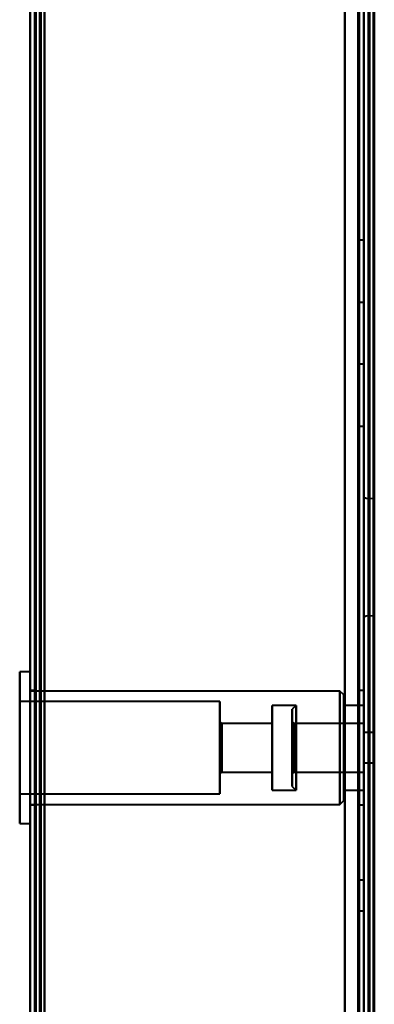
# Model space of a CAD drawing. Header units: millimetres. Extents: x -1087 to 1688, y -120 to 1171.
# Tile 26 of 90: x -691 to -654, y 569 to 672. Entities that reach past the tile are written whole.
import ezdxf

# ---------------------------------------------------------------- set-up
doc = ezdxf.new("R2010")
doc.units = ezdxf.units.MM
doc.layers.add('A-GENM', color=13, linetype='Continuous', lineweight=40)
doc.layers.add('G-IMPT', color=8, linetype='Continuous', lineweight=40)

# ---------------------------------------------------------------- blocks, each defined once
blk = doc.blocks.new('Maintenance r21 - Maintenance r21-769076-Arrière')
at = {"layer": 'A-GENM'}
for p, q in [((-690, 0), (-690, 1098)), ((-690, 1098), (-690, 0))]:
    blk.add_line(p, q, dxfattribs=at)
blk = doc.blocks.new('NEXA 1500 CALQUES_dwg-769064-Arrière')
at = {"layer": 'G-IMPT'}
for p, q in [((-689.5, 1097.27), (-689.5, 129.47)), ((-690, 1062.77), (-690, 128.97)), ((-655, 1062.77), (-655, 128.97)), ((-655, 129.47), (-655, 1062.27)), ((-655, 649.12), (-655.5, 649.12)), ((-655.5, 645.87), (-655.5, 649.12)), ((-655.5, 649.12), (-655.5, 645.87)), ((-655, 645.87), (-655, 649.12)), ((-655, 649.12), (-655, 645.87)), ((-655.5, 642.62), (-655.5, 645.87)), ((-655.5, 645.87), (-655.5, 642.62)), ((-655, 642.62), (-655, 645.87)), ((-655, 645.87), (-655, 642.62)), ((-655.5, 642.62), (-655, 642.62)), ((-655, 636.12), (-655.5, 636.12)), ((-655.5, 632.87), (-655.5, 636.12)), ((-655.5, 636.12), (-655.5, 632.87)), ((-655, 632.87), (-655, 636.12)), ((-655, 636.12), (-655, 632.87)), ((-655.5, 629.62), (-655.5, 632.87)), ((-655.5, 632.87), (-655.5, 629.62)), ((-655, 629.62), (-655, 632.87)), ((-655, 632.87), (-655, 629.62)), ((-655.5, 629.62), (-655, 629.62)), ((-655, 609.56), (-655, 622.18)), ((-655, 609.56), (-655, 622.18)), ((-655, 622.18), (-655, 615.87)), ((-654, 621.98), (-654.52, 622.02)), ((-654.52, 615.87), (-654.52, 622.02)), ((-654.52, 615.87), (-654.52, 622.02)), ((-654.52, 622.02), (-654.52, 609.72)), ((-654.52, 622.02), (-654.52, 609.72)), ((-654, 609.76), (-654, 621.98)), ((-654, 609.76), (-654, 621.98)), ((-654, 621.98), (-654, 609.76)), ((-654, 621.98), (-654, 609.76)), ((-655, 615.87), (-655, 609.56)), ((-655, 615.87), (-655, 609.56)), ((-654.52, 609.72), (-654.52, 615.87)), ((-654.52, 609.72), (-654, 609.76)), ((-690, 603.82), (-691.1, 603.82)), ((-691.1, 603.82), (-691.1, 595.87)), ((-691.1, 595.87), (-691.1, 603.82)), ((-690, 603.82), (-690, 595.87)), ((-690, 595.87), (-690, 603.82)), ((-689.5, 601.87), (-690, 601.87)), ((-690, 601.87), (-690, 595.87)), ((-657.5, 601.82), (-690, 601.82)), ((-690, 595.87), (-690, 601.82)), ((-689.5, 595.87), (-689.5, 601.87)), ((-689.5, 601.87), (-689.5, 595.87)), ((-657.1, 601.42), (-657.5, 601.82)), ((-657.5, 595.87), (-657.5, 601.82)), ((-657.5, 601.82), (-657.5, 595.87)), ((-657.1, 595.87), (-657.1, 601.42)), ((-657.1, 601.42), (-657.1, 595.87)), ((-655, 601.87), (-655.5, 601.87)), ((-655.5, 601.87), (-655.5, 595.87)), ((-655.5, 595.87), (-655.5, 601.87)), ((-655, 601.87), (-655, 595.87)), ((-655, 595.87), (-655, 601.87)), ((-670.1, 600.72), (-691.1, 600.72)), ((-691.1, 600.72), (-691.1, 595.87)), ((-691.1, 595.87), (-691.1, 600.72)), ((-670.1, 600.72), (-670.1, 595.87)), ((-670.1, 595.87), (-670.1, 600.72)), ((-662.1, 600.32), (-664.6, 600.32)), ((-664.6, 600.32), (-664.6, 595.87)), ((-664.6, 595.87), (-664.6, 600.32)), ((-662.1, 600.32), (-662.5, 599.92)), ((-662.1, 600.32), (-662.1, 594.17)), ((-662.1, 595.87), (-662.1, 600.32)), ((-655, 600.32), (-657.1, 600.32)), ((-657.1, 600.32), (-657.1, 595.87)), ((-657.1, 595.87), (-657.1, 600.32)), ((-655, 600.32), (-655, 595.87)), ((-655, 595.87), (-655, 600.32)), ((-662.5, 599.92), (-662.5, 594.32)), ((-662.5, 594.32), (-662.5, 599.92)), ((-669.9, 598.42), (-670.1, 598.62)), ((-670.1, 598.62), (-670.1, 595.87)), ((-670.1, 595.87), (-670.1, 598.62)), ((-664.6, 598.42), (-669.9, 598.42)), ((-669.9, 598.42), (-669.9, 595.87)), ((-669.9, 595.87), (-669.9, 598.42)), ((-664.6, 598.42), (-664.6, 595.87)), ((-664.6, 595.87), (-664.6, 598.42)), ((-662.3, 598.42), (-662.5, 598.62)), ((-662.5, 598.62), (-662.5, 594.82)), ((-662.5, 594.82), (-662.5, 598.62)), ((-655, 598.42), (-662.3, 598.42)), ((-662.3, 598.42), (-662.3, 595.87)), ((-662.3, 594.9), (-662.3, 598.42)), ((-655, 598.42), (-655, 595.87)), ((-655, 595.87), (-655, 598.42)), ((-662.5, 597.42), (-662.5, 591.82)), ((-662.5, 591.82), (-662.5, 597.42)), ((-662.1, 597.58), (-662.1, 591.42)), ((-654, 597.47), (-655, 597.47)), ((-655, 597.47), (-655, 595.87)), ((-655, 595.87), (-655, 597.47)), ((-654, 597.47), (-654, 595.87)), ((-654, 595.87), (-654, 597.47)), ((-662.5, 596.93), (-662.5, 593.12)), ((-662.5, 593.12), (-662.5, 596.93)), ((-662.3, 593.32), (-662.3, 596.85)), ((-691.1, 595.87), (-691.1, 591.02)), ((-691.1, 595.87), (-691.1, 587.92)), ((-691.1, 591.02), (-691.1, 595.87)), ((-691.1, 587.92), (-691.1, 595.87)), ((-690, 589.92), (-690, 595.87)), ((-690, 595.87), (-690, 587.92)), ((-690, 595.87), (-690, 589.87)), ((-690, 595.87), (-690, 589.87)), ((-690, 587.92), (-690, 595.87)), ((-689.5, 589.87), (-689.5, 595.87)), ((-689.5, 595.87), (-689.5, 589.87)), ((-670.1, 595.87), (-670.1, 593.12)), ((-670.1, 595.87), (-670.1, 591.02)), ((-670.1, 593.12), (-670.1, 595.87)), ((-670.1, 591.02), (-670.1, 595.87)), ((-669.9, 595.87), (-669.9, 593.32)), ((-669.9, 593.32), (-669.9, 595.87)), ((-664.6, 595.87), (-664.6, 591.42)), ((-664.6, 591.42), (-664.6, 595.87)), ((-664.6, 595.87), (-664.6, 593.32)), ((-664.6, 593.32), (-664.6, 595.87)), ((-662.3, 595.87), (-662.3, 593.32)), ((-662.3, 595.87), (-662.3, 593.32)), ((-662.1, 594.17), (-662.1, 595.87)), ((-662.1, 591.42), (-662.1, 595.87)), ((-657.5, 589.92), (-657.5, 595.87)), ((-657.5, 595.87), (-657.5, 589.92)), ((-657.1, 590.32), (-657.1, 595.87)), ((-657.1, 595.87), (-657.1, 591.42)), ((-657.1, 595.87), (-657.1, 590.32)), ((-657.1, 591.42), (-657.1, 595.87)), ((-655.5, 595.87), (-655.5, 589.87)), ((-655.5, 589.87), (-655.5, 595.87)), ((-655, 595.87), (-655, 594.27)), ((-655, 595.87), (-655, 593.32)), ((-655, 594.27), (-655, 595.87)), ((-655, 593.32), (-655, 595.87)), ((-655, 595.87), (-655, 591.42)), ((-655, 595.87), (-655, 589.87)), ((-655, 591.42), (-655, 595.87)), ((-655, 589.87), (-655, 595.87)), ((-654, 595.87), (-654, 594.27)), ((-654, 594.27), (-654, 595.87)), ((-662.3, 593.32), (-662.3, 594.9)), ((-655, 594.27), (-654, 594.27)), ((-670.1, 593.12), (-669.9, 593.32)), ((-669.9, 593.32), (-664.6, 593.32)), ((-662.5, 593.12), (-662.3, 593.32)), ((-662.3, 593.32), (-655, 593.32)), ((-691.1, 591.02), (-670.1, 591.02)), ((-664.6, 591.42), (-662.1, 591.42)), ((-662.5, 591.82), (-662.1, 591.42)), ((-657.1, 591.42), (-655, 591.42)), ((-657.5, 589.92), (-657.1, 590.32)), ((-690, 589.92), (-657.5, 589.92)), ((-690, 589.87), (-689.5, 589.87)), ((-655.5, 589.87), (-655, 589.87)), ((-691.1, 587.92), (-690, 587.92)), ((-655, 581.97), (-655.5, 581.97)), ((-655, 581.97), (-655.5, 581.97)), ((-655, 581.97), (-655.5, 581.97)), ((-655, 581.97), (-655.5, 581.97)), ((-655.5, 580.37), (-655.5, 581.97)), ((-655.5, 580.37), (-655.5, 581.97)), ((-655.5, 580.37), (-655.5, 581.97)), ((-655.5, 580.37), (-655.5, 581.97)), ((-655.5, 581.97), (-655.5, 580.37)), ((-655.5, 581.97), (-655.5, 580.37)), ((-655.5, 581.97), (-655.5, 580.37)), ((-655.5, 581.97), (-655.5, 580.37)), ((-655, 580.37), (-655, 581.97)), ((-655, 580.37), (-655, 581.97)), ((-655, 580.37), (-655, 581.97)), ((-655, 580.37), (-655, 581.97)), ((-655, 581.97), (-655, 580.37)), ((-655, 581.97), (-655, 580.37)), ((-655, 581.97), (-655, 580.37)), ((-655, 581.97), (-655, 580.37)), ((-655.5, 578.77), (-655.5, 580.37)), ((-655.5, 578.77), (-655.5, 580.37)), ((-655.5, 578.77), (-655.5, 580.37)), ((-655.5, 578.77), (-655.5, 580.37)), ((-655.5, 580.37), (-655.5, 578.77)), ((-655.5, 580.37), (-655.5, 578.77)), ((-655.5, 580.37), (-655.5, 578.77)), ((-655.5, 580.37), (-655.5, 578.77)), ((-655, 578.77), (-655, 580.37)), ((-655, 578.77), (-655, 580.37)), ((-655, 578.77), (-655, 580.37)), ((-655, 578.77), (-655, 580.37)), ((-655, 580.37), (-655, 578.77)), ((-655, 580.37), (-655, 578.77)), ((-655, 580.37), (-655, 578.77)), ((-655, 580.37), (-655, 578.77)), ((-655.5, 578.77), (-655, 578.77)), ((-655.5, 578.77), (-655, 578.77)), ((-655.5, 578.77), (-655, 578.77)), ((-655.5, 578.77), (-655, 578.77))]:
    blk.add_line(p, q, dxfattribs=at)
at = {"layer": 'G-IMPT', "flags": 128}
for points in [[(-690, 128.97), (-690, 371.17), (-690, 613.37), (-690, 855.57), (-690, 1097.77)], [(-690, 1097.77), (-690, 855.57), (-690, 613.37), (-690, 371.17), (-690, 128.97)], [(-689.5, 128.97), (-689.5, 371.17), (-689.5, 613.37), (-689.5, 855.57), (-689.5, 1097.77)], [(-689.5, 1097.27), (-689.5, 855.32), (-689.5, 613.37), (-689.5, 371.42), (-689.5, 129.47)], [(-689.5, 129.47), (-689.5, 371.42), (-689.5, 613.37), (-689.5, 855.32), (-689.5, 1097.27)], [(-689.5, 1097.27), (-689.5, 855.32), (-689.5, 613.37), (-689.5, 371.42), (-689.5, 129.47)], [(-689.5, 129.47), (-689.5, 371.42), (-689.5, 613.37), (-689.5, 855.32), (-689.5, 1097.27)], [(-689.5, 1097.27), (-689.5, 855.32), (-689.5, 613.37), (-689.5, 371.42), (-689.5, 129.47)], [(-689.5, 129.47), (-689.5, 371.42), (-689.5, 613.37), (-689.5, 855.32), (-689.5, 1097.27)], [(-689.4, 1097.77), (-689.4, 855.57), (-689.4, 613.37), (-689.4, 371.17), (-689.4, 128.97)], [(-689.4, 128.97), (-689.4, 371.17), (-689.4, 613.37), (-689.4, 855.57), (-689.4, 1097.77)], [(-689.4, 1097.77), (-689.4, 855.57), (-689.4, 613.37), (-689.4, 371.17), (-689.4, 128.97)], [(-689, 1097.27), (-689, 855.32), (-689, 613.37), (-689, 371.42), (-689, 129.47)], [(-689, 129.47), (-689, 371.42), (-689, 613.37), (-689, 855.32), (-689, 1097.27)], [(-689, 1097.27), (-689, 855.32), (-689, 613.37), (-689, 371.42), (-689, 129.47)], [(-688.9, 129.47), (-688.9, 371.42), (-688.9, 613.37), (-688.9, 855.32), (-688.9, 1097.27)], [(-688.9, 1097.27), (-688.9, 855.32), (-688.9, 613.37), (-688.9, 371.42), (-688.9, 129.47)], [(-688.9, 129.47), (-688.9, 371.42), (-688.9, 613.37), (-688.9, 855.32), (-688.9, 1097.27)], [(-690, 1062.77), (-690, 829.32), (-690, 595.87), (-690, 362.42), (-690, 128.97)], [(-690, 128.97), (-690, 362.42), (-690, 595.87), (-690, 829.32), (-690, 1062.77)], [(-689.5, 1062.77), (-689.5, 829.32), (-689.5, 595.87), (-689.5, 362.42), (-689.5, 128.97)], [(-689.4, 1062.77), (-689.4, 829.32), (-689.4, 595.87), (-689.4, 362.42), (-689.4, 128.97)], [(-689.4, 128.97), (-689.4, 362.42), (-689.4, 595.87), (-689.4, 829.32), (-689.4, 1062.77)], [(-689.4, 128.97), (-689.4, 362.42), (-689.4, 595.87), (-689.4, 829.32), (-689.4, 1062.77)], [(-688.5, 129.47), (-688.5, 362.67), (-688.5, 595.87), (-688.5, 829.07), (-688.5, 1062.27)], [(-688.5, 1062.27), (-688.5, 829.07), (-688.5, 595.87), (-688.5, 362.67), (-688.5, 129.47)], [(-688.5, 129.47), (-688.5, 362.67), (-688.5, 595.87), (-688.5, 829.07), (-688.5, 1062.27)], [(-688.5, 1062.27), (-688.5, 829.07), (-688.5, 595.87), (-688.5, 362.67), (-688.5, 129.47)], [(-657, 128.97), (-657, 362.42), (-657, 595.87), (-657, 829.32), (-657, 1062.77)], [(-657, 1062.77), (-657, 829.32), (-657, 595.87), (-657, 362.42), (-657, 128.97)], [(-657, 128.97), (-657, 362.42), (-657, 595.87), (-657, 829.32), (-657, 1062.77)], [(-657, 1062.77), (-657, 829.32), (-657, 595.87), (-657, 362.42), (-657, 128.97)], [(-657, 1062.27), (-657, 829.07), (-657, 595.87), (-657, 362.67), (-657, 129.47)], [(-657, 129.47), (-657, 362.67), (-657, 595.87), (-657, 829.07), (-657, 1062.27)], [(-657, 129.47), (-657, 362.67), (-657, 595.87), (-657, 829.07), (-657, 1062.27)], [(-657, 1062.27), (-657, 829.07), (-657, 595.87), (-657, 362.67), (-657, 129.47)], [(-655.6, 1062.27), (-655.6, 829.07), (-655.6, 595.87), (-655.6, 362.67), (-655.6, 129.47)], [(-655.6, 129.47), (-655.6, 362.67), (-655.6, 595.87), (-655.6, 829.07), (-655.6, 1062.27)], [(-655.6, 129.47), (-655.6, 362.67), (-655.6, 595.87), (-655.6, 829.07), (-655.6, 1062.27)], [(-655.6, 1062.27), (-655.6, 829.07), (-655.6, 595.87), (-655.6, 362.67), (-655.6, 129.47)], [(-655.6, 1062.27), (-655.6, 829.07), (-655.6, 595.87), (-655.6, 362.67), (-655.6, 129.47)], [(-655.6, 129.47), (-655.6, 362.67), (-655.6, 595.87), (-655.6, 829.07), (-655.6, 1062.27)], [(-655.5, 129.47), (-655.5, 362.67), (-655.5, 595.87), (-655.5, 829.07), (-655.5, 1062.27)], [(-655.5, 1062.27), (-655.5, 829.07), (-655.5, 595.87), (-655.5, 362.67), (-655.5, 129.47)], [(-655, 128.97), (-655, 362.42), (-655, 595.87), (-655, 829.32), (-655, 1062.77)], [(-655, 1062.77), (-655, 829.32), (-655, 595.87), (-655, 362.42), (-655, 128.97)], [(-655, 129.47), (-655, 362.67), (-655, 595.87), (-655, 829.07), (-655, 1062.27)], [(-655, 1062.27), (-655, 829.07), (-655, 595.87), (-655, 362.67), (-655, 129.47)], [(-655, 1062.27), (-655, 837.05), (-655, 611.82), (-655, 386.6), (-655, 161.37)], [(-655, 129.47), (-655, 362.67), (-655, 595.87), (-655, 829.07), (-655, 1062.27)], [(-655, 161.37), (-655, 386.6), (-655, 611.82), (-655, 837.05), (-655, 1062.27)], [(-655, 1062.27), (-655, 829.07), (-655, 595.87), (-655, 362.67), (-655, 129.47)], [(-654.5, 1062.77), (-654.5, 829.32), (-654.5, 595.87), (-654.5, 362.42), (-654.5, 128.97)], [(-654.5, 1062.27), (-654.5, 829.07), (-654.5, 595.87), (-654.5, 362.67), (-654.5, 129.47)], [(-654.5, 129.47), (-654.5, 362.67), (-654.5, 595.87), (-654.5, 829.07), (-654.5, 1062.27)], [(-654.5, 1062.27), (-654.5, 829.07), (-654.5, 595.87), (-654.5, 362.67), (-654.5, 129.47)], [(-654.5, 129.47), (-654.5, 362.67), (-654.5, 595.87), (-654.5, 829.07), (-654.5, 1062.27)], [(-654.5, 1062.27), (-654.5, 829.07), (-654.5, 595.87), (-654.5, 362.67), (-654.5, 129.47)], [(-654.5, 129.47), (-654.5, 362.67), (-654.5, 595.87), (-654.5, 829.07), (-654.5, 1062.27)], [(-654.4, 128.97), (-654.4, 362.42), (-654.4, 595.87), (-654.4, 829.32), (-654.4, 1062.77)], [(-654.4, 128.97), (-654.4, 362.42), (-654.4, 595.87), (-654.4, 829.32), (-654.4, 1062.77)], [(-654.4, 1062.77), (-654.4, 829.32), (-654.4, 595.87), (-654.4, 362.42), (-654.4, 128.97)], [(-654, 1062.37), (-654, 829.12), (-654, 595.87), (-654, 362.62), (-654, 129.37)], [(-654, 129.37), (-654, 362.62), (-654, 595.87), (-654, 829.12), (-654, 1062.37)], [(-654, 129.47), (-654, 362.67), (-654, 595.87), (-654, 829.07), (-654, 1062.27)], [(-654, 1062.27), (-654, 829.07), (-654, 595.87), (-654, 362.67), (-654, 129.47)], [(-653.9, 161.37), (-653.9, 386.6), (-653.9, 611.82), (-653.9, 837.05), (-653.9, 1062.27)], [(-653.9, 1062.27), (-653.9, 837.05), (-653.9, 611.82), (-653.9, 386.6), (-653.9, 161.37)], [(-690, 903.07), (-690, 758.22), (-690, 613.37), (-690, 468.52), (-690, 323.67)], [(-690, 323.67), (-690, 468.52), (-690, 613.37), (-690, 758.22), (-690, 903.07)], [(-690, 323.67), (-690, 468.52), (-690, 613.37), (-690, 758.22), (-690, 903.07)], [(-690, 903.07), (-690, 758.22), (-690, 613.37), (-690, 468.52), (-690, 323.67)], [(-689.5, 323.67), (-689.5, 468.52), (-689.5, 613.37), (-689.5, 758.22), (-689.5, 903.07)], [(-689.4, 903.07), (-689.4, 758.22), (-689.4, 613.37), (-689.4, 468.52), (-689.4, 323.67)], [(-689.4, 903.07), (-689.4, 758.22), (-689.4, 613.37), (-689.4, 468.52), (-689.4, 323.67)], [(-689.4, 323.67), (-689.4, 468.52), (-689.4, 613.37), (-689.4, 758.22), (-689.4, 903.07)], [(-688.5, 323.67), (-688.5, 468.52), (-688.5, 613.37), (-688.5, 758.22), (-688.5, 903.07)], [(-688.5, 903.07), (-688.5, 758.22), (-688.5, 613.37), (-688.5, 468.52), (-688.5, 323.67)], [(-688.5, 323.67), (-688.5, 468.52), (-688.5, 613.37), (-688.5, 758.22), (-688.5, 903.07)], [(-688.5, 903.07), (-688.5, 758.22), (-688.5, 613.37), (-688.5, 468.52), (-688.5, 323.67)], [(-655, 622.18), (-654.75, 622.07), (-654.52, 622.02)], [(-654.52, 609.72), (-654.76, 609.68), (-655, 609.56)]]:
    blk.add_lwpolyline(points, dxfattribs=at)

msp = doc.modelspace()

# ---------------------------------------------------------------- block references
at = {"layer": 'A-GENM'}
msp.add_blockref('Maintenance r21 - Maintenance r21-769076-Arrière', (0, 0), dxfattribs=at)
at = {"layer": 'G-IMPT'}
msp.add_blockref('NEXA 1500 CALQUES_dwg-769064-Arrière', (0, 0), dxfattribs=at)

doc.saveas('drawing.dxf')
